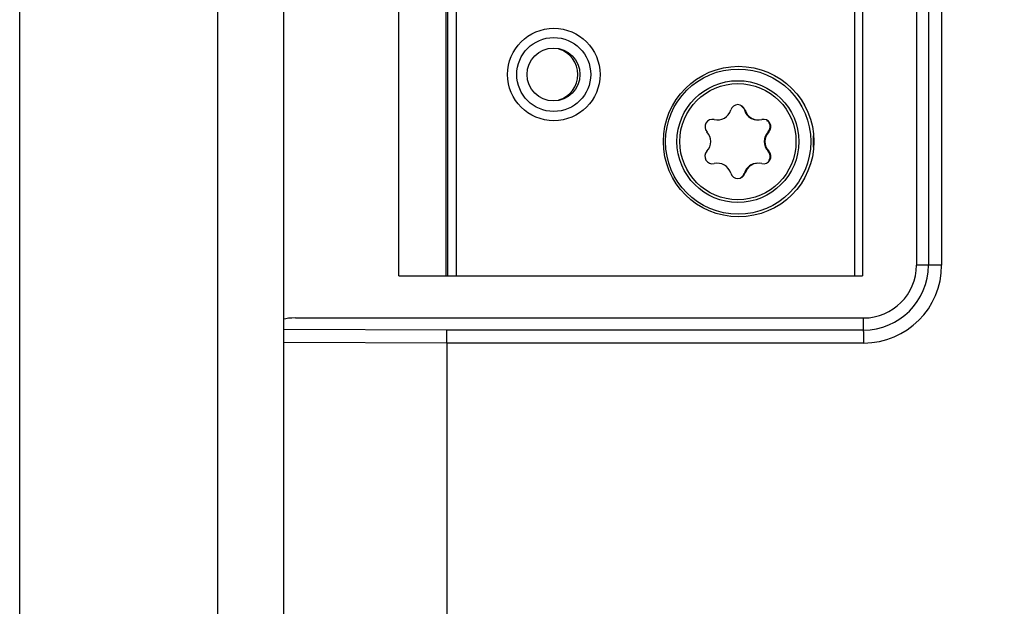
# Model space of a CAD drawing. Header units: inches. Extents: x 0 to 117, y 0 to 83.
# Tile 27 of 77: x 47.006 to 48.473, y 69.347 to 70.222. Entities that reach past the tile are written whole.
import ezdxf

# ---------------------------------------------------------------- set-up
doc = ezdxf.new("R2010")
doc.units = ezdxf.units.IN
doc.header["$LTSCALE"] = 6.431102
doc.header["$MEASUREMENT"] = 0
doc.layers.get('0').update_dxf_attribs({"linetype": 'CONTINUOUS'})
doc.layers.add('02___PRT_ALL_AXES', color=7, linetype='CONTINUOUS')
doc.styles.get("Standard").update_dxf_attribs({"font": 'txt', "width": 0.8})
doc.dimstyles.get("Standard").update_dxf_attribs({"dimtxt": 0.78125, "dimasz": 0.1875, "dimexe": 0.18, "dimexo": 0.0625, "dimgap": 0.09, "dimtad": 1, "dimdec": 1, "dimzin": 4, "dimdsep": 46, "dimtxsty": 'STANDARD', "dimblk": '_FILLED', "dimblk1": '_FILLED', "dimblk2": '_FILLED', "dimcen": 0.09, "dimadec": 0, "dimazin": 0, "dimtp": 0.1, "dimtm": 0.1, "dimtfac": 1, "dimtdec": 1, "dimtofl": 0, "dimtmove": 0, "dimatfit": 3, "dimldrblk": '_FILLED', "dimfxl": 1, "dimtolj": 1, "dimtzin": 4, "dimarcsym": 0})

# ---------------------------------------------------------------- blocks, each defined once
blk = doc.blocks.new('_FILLED')
at = {"color": 0, "linetype": 'BYBLOCK'}
blk.add_solid([(0, 0), (-1, 0.1667), (-1, -0.1667)], dxfattribs=at)

msp = doc.modelspace()

# ---------------------------------------------------------------- linework, layer by layer
at = {"color": 7, "linetype": 'CONTINUOUS'}
for p, q in [((47.3993, 62.897), (47.3993, 76.9718)), ((47.3009, 63.4384), (47.3009, 76.4305)), ((47.0056, 63.5368), (47.0056, 76.3321)), ((48.2504, 69.8399), (48.2504, 71.8399)), ((48.262, 71.8399), (48.262, 69.8399)), ((48.3422, 71.8242), (48.3422, 69.8557)), ((48.3601, 71.8242), (48.3601, 69.8557)), ((48.3798, 71.8242), (48.3798, 69.8557)), ((47.5705, 69.8399), (47.5705, 70.2399)), ((47.6413, 69.8399), (47.6413, 70.2399)), ((47.644, 69.8399), (47.644, 70.2399)), ((48.3798, 69.8557), (48.3422, 69.8557)), ((47.5705, 69.8399), (48.262, 69.8399)), ((48.2635, 69.7769), (47.4167, 69.7769)), ((48.2634, 69.759), (48.2635, 69.7769)), ((47.6423, 69.759), (47.3993, 69.7597)), ((48.2634, 69.759), (47.6423, 69.759)), ((47.6424, 69.7396), (47.6425, 69.759)), ((47.6424, 69.7396), (47.3993, 69.7403)), ((48.2637, 69.7396), (47.6424, 69.7396)), ((47.6424, 69.7396), (47.6424, 68.129))]:
    msp.add_line(p, q, dxfattribs=at)
for centre, radius in [((47.8017, 70.1399), 0.0689), ((47.8016, 70.1399), 0.0551), ((47.8013, 70.1399), 0.0394), ((48.0772, 70.0399), 0.1122), ((48.0765, 70.0399), 0.1082)]:
    msp.add_circle(centre, radius, dxfattribs=at)
for centre, radius, start, end in [((47.7983, 70.1399), 0.0394, 286.0018, 73.9982), ((48.0769, 70.0399), 0.112, 355.7025, 4.2975), ((48.2633, 69.8557), 0.0967, 270.0485, 359.9981), ((48.2637, 69.8557), 0.1161, 270.0085, 359.9926)]:
    msp.add_arc(centre, radius, start, end, dxfattribs=at)
for centre, major_axis, ratio, start_param, end_param in [((48.2635, 69.8557), (0.0787, 0.0001), 1, -1.571863, -0.001067), ((47.417, 69.7735), (0.0197, -0.0001), 0.176325, 1.58881, 2.689969)]:
    msp.add_ellipse(centre, major_axis=major_axis, ratio=ratio, start_param=start_param, end_param=end_param, dxfattribs=at)
msp.add_open_spline([(48.2637, 69.7396), (48.2637, 69.7438), (48.2636, 69.7503), (48.2636, 69.7567), (48.2634, 69.759)], degree=3, knots=[0, 0, 0, 0, 0.652655, 1, 1, 1, 1], dxfattribs=at)
at = {"layer": '02___PRT_ALL_AXES', "color": 7, "linetype": 'CONTINUOUS'}
for p, q in [((47.656, 70.2399), (47.656, 69.8399)), ((48.0867, 70.0871), (48.0857, 70.0871)), ((48.1223, 70.0544), (48.1212, 70.0544)), ((48.1223, 70.0255), (48.1212, 70.0255)), ((48.0867, 69.9928), (48.0857, 69.9928))]:
    msp.add_line(p, q, dxfattribs=at)
for radius in [0.0908, 0.0866]:
    msp.add_circle((48.0761, 70.0399), radius, dxfattribs=at)
for centre, radius, start, end in [((48.0761, 70.084), 0.011, 16.2271, 163.7729), ((48.0455, 70.0929), 0.0208, 256.2606, 343.7734), ((48.1057, 70.0929), 0.0208, 196.2263, 259.4366), ((48.1067, 70.0929), 0.0208, 196.2266, 283.7394), ((48.038, 70.062), 0.011, 76.2346, 223.7658), ((48.1143, 70.062), 0.011, 316.2333, 103.7386), ((48.1133, 70.062), 0.011, 316.2398, 29.9921), ((48.0149, 70.0399), 0.0208, 316.236, 43.764), ((48.1363, 70.0399), 0.0208, 136.236, 223.764), ((48.1373, 70.0399), 0.0208, 136.236, 223.764), ((48.0379, 70.0179), 0.011, 136.2333, 283.7386), ((48.1143, 70.0179), 0.011, 256.2614, 43.7667), ((48.1133, 70.0179), 0.011, 330.0076, 43.7602), ((48.0455, 69.9869), 0.0208, 16.2266, 103.7394), ((48.1057, 69.9869), 0.0208, 90.0135, 163.7734), ((48.1067, 69.9869), 0.0208, 76.2606, 163.7734), ((48.0761, 69.9958), 0.011, 196.2271, 343.7729), ((48.0751, 69.9958), 0.011, 274.9776, 343.773)]:
    msp.add_arc(centre, radius, start, end, dxfattribs=at)
for points in [[(48.0805, 70.0936), (48.0829, 70.0923), (48.0849, 70.0898), (48.0857, 70.0871)], [(48.1189, 70.0715), (48.1205, 70.0705), (48.1219, 70.0691), (48.1228, 70.0675)]]:
    msp.add_open_spline(points, degree=3, dxfattribs=at)

# ---------------------------------------------------------------- leaders
at = {"color": 7, "linetype": 'CONTINUOUS'}
msp.add_leader([(47.6759, 67.9714), (55.7185, 70.1505), (58.062, 70.9668)], dimstyle='STANDARD', override={"dimtad": 0}, dxfattribs=at)

doc.saveas('drawing.dxf')
